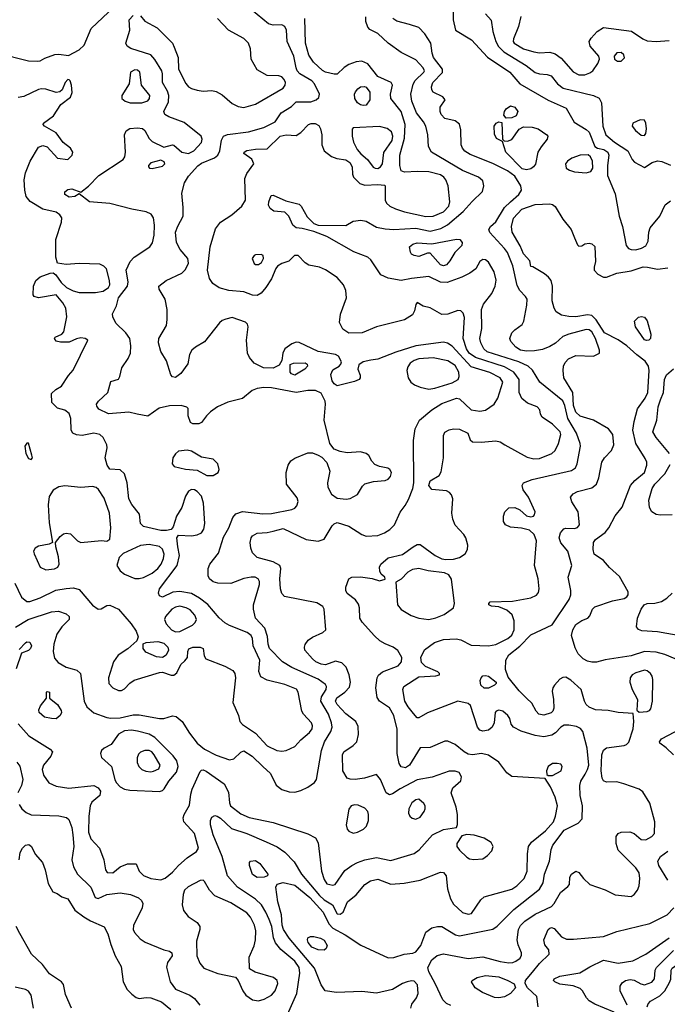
# Model space of a CAD drawing. Extents: x 1173079 to 1307053, y 522583 to 678478.
# Tile 80 of 256: x 1209226 to 1213672, y 545171 to 551936. Entities that reach past the tile are written whole.
import ezdxf

# ---------------------------------------------------------------- set-up
doc = ezdxf.new("R2010")
doc.units = 0

msp = doc.modelspace()

# ---------------------------------------------------------------- linework, layer by layer
at = {"layer": '0CON20XD'}
for points in [[(1212198.5, 552125), (1212202.5, 551935), (1212218.1, 551865), (1212327.3, 551797.3), (1212438.5, 551678.5), (1212590.5, 551575), (1212658.9, 551495), (1212855, 551384.1)], [(1209074.6, 551705.4), (1209285, 551652.2), (1209345, 551650), (1209365, 551652.5), (1209398.3, 551671.7), (1209465.8, 551695.8), (1209495, 551700), (1209561.2, 551688.8), (1209635, 551728.1), (1209668.5, 551761.5), (1209717.3, 551875), (1209875, 552023.2)], [(1209440.5, 546875), (1209390, 546815), (1209380.4, 546785), (1209388.5, 546745), (1209425, 546692.2), (1209475, 546669.6), (1209564, 546656), (1209735, 546674.7), (1209765, 546657.7), (1209780.3, 546635), (1209776.4, 546605), (1209720.9, 546559.1), (1209708.7, 546535), (1209700.4, 546465), (1209698.7, 546355), (1209715, 546309.2), (1209773.8, 546245), (1209803.5, 546165), (1209815.8, 546095), (1209827, 546077), (1209865.4, 546074.6), (1209914.4, 546115.6), (1209965, 546136.7), (1210025, 546137.5), (1210046.2, 546085), (1210075, 546057.1), (1210125, 546035.6), (1210195, 546026), (1210225, 546038.8), (1210275, 546080), (1210315, 546124.3), (1210375, 546177.1), (1210439.5, 546220.5), (1210453.8, 546245), (1210426.4, 546345), (1210353.3, 546425), (1210348.3, 546451.7), (1210354.2, 546475), (1210391.3, 546538.7), (1210399.5, 546615), (1210409.8, 546650.2), (1210465, 546770), (1210475, 546780), (1210485, 546782), (1210505, 546772), (1210630, 546685), (1210659.5, 546629.5), (1210665.4, 546555), (1210673.6, 546535), (1210745, 546479.2), (1210801.2, 546455), (1210965, 546420.9), (1211205, 546343.6), (1211255.5, 546315.5), (1211275, 546280), (1211296.9, 546085), (1211315, 546028.8), (1211335, 546000), (1211375, 545990.8), (1211392.5, 545995), (1211459.1, 546090.9), (1211505.4, 546124.6), (1211545, 546144.5), (1211595, 546162.9), (1211675, 546179.1), (1211775, 546160), (1211935, 546207.5), (1211968.3, 546231.7), (1212060, 546335), (1212135, 546371.9), (1212223.9, 546386.1), (1212232.5, 546407.5), (1212232.5, 546475), (1212223.5, 546525), (1212188.6, 546625), (1212200.5, 546659.5), (1212255, 546707.5), (1212258, 546735), (1212243.9, 546763.9), (1212215, 546773.8), (1212175, 546773.8), (1212057.1, 546732.9), (1211955, 546712.4), (1211838.3, 546651.7), (1211785, 546616.7), (1211765, 546611.5), (1211742.2, 546625), (1211702.2, 546715), (1211675, 546750), (1211592.5, 546725), (1211530, 546715), (1211495, 546717.1), (1211473.8, 546725), (1211444.2, 546775), (1211441.4, 546885), (1211452, 546905), (1211515, 546950), (1211540, 546975), (1211551.1, 547025), (1211549.4, 547079.4), (1211534.6, 547114.6), (1211465, 547167.5), (1211405, 547230.5), (1211393.5, 547255), (1211402.8, 547277.2), (1211458.5, 547315), (1211490.8, 547349.2), (1211497.5, 547385), (1211488.5, 547435), (1211467.6, 547487.6), (1211436.9, 547516.9), (1211395, 547528.5), (1211325, 547504.7), (1211295, 547507.5), (1211259.5, 547525), (1211235.5, 547545), (1211183.8, 547605), (1211180.8, 547625), (1211185.9, 547644.1), (1211207.3, 547672.8), (1211236.8, 547693.2), (1211308, 547725), (1211326.9, 547745), (1211315.6, 547885), (1211307.1, 547905), (1211265, 547930.6), (1211042.8, 547972.8), (1211025, 547994), (1211016.2, 548025), (1211011.9, 548095), (1211019.5, 548165), (1211011.9, 548185), (1210965, 548212.2), (1210855, 548242.1), (1210823.1, 548273.1), (1210812.5, 548305), (1210808.7, 548345), (1210814.7, 548375), (1210825, 548390.9), (1210855, 548408.2), (1210925, 548413.1), (1210967, 548423), (1211035, 548440), (1211192, 548365), (1211275, 548353.6), (1211315, 548367.1), (1211371.7, 548458.3), (1211385, 548472.9), (1211405, 548480.6), (1211485, 548456.2), (1211575, 548398.9), (1211605, 548388.2), (1211685, 548391.2), (1211730.3, 548409.7), (1211766.6, 548433.4), (1211799.4, 548465), (1211838, 548552), (1211872.5, 548597.5), (1211895, 548640), (1211924.8, 548715.2), (1211931.4, 548755), (1211928.8, 549045), (1211941.4, 549125), (1211971.2, 549185), (1212054.6, 549255.4), (1212125, 549299.2), (1212225, 549335.4), (1212245, 549330.5), (1212325, 549256.2), (1212385, 549245.9), (1212425, 549253.4), (1212482.7, 549295), (1212509.6, 549335), (1212541.8, 549445), (1212525.4, 549475), (1212452.5, 549512.5), (1212325, 549550.8), (1212195, 549692.9), (1212162.4, 549712.4), (1212135, 549720), (1211945, 549695.8), (1211808, 549652), (1211685, 549604), (1211636.2, 549596.2), (1211584.2, 549585.8), (1211553.3, 549565), (1211546.2, 549535), (1211563.6, 549493.6), (1211563.3, 549475), (1211556.2, 549465), (1211525, 549449.5), (1211405, 549420.8), (1211385, 549434.6), (1211371.2, 549455), (1211362.9, 549497.1), (1211375, 549530), (1211420, 549555), (1211431.7, 549568.3), (1211436.2, 549585), (1211414.2, 549624.2), (1211395, 549636), (1211275, 549656.2), (1211145, 549717.5), (1211125, 549721.4), (1211095, 549710), (1211045, 549674), (1211031.4, 549645), (1211025.8, 549594.2), (1211007.3, 549562.7), (1210965, 549541.4), (1210900, 549545), (1210836, 549576), (1210804.5, 549615), (1210789.1, 549645), (1210783.6, 549735), (1210793.3, 549825), (1210790, 549845), (1210775, 549857.5), (1210685, 549888.8), (1210640.5, 549879.5), (1210615, 549868.8), (1210597.9, 549852.1), (1210495, 549722), (1210433.3, 549686.7), (1210407.8, 549665), (1210391.9, 549635), (1210378.9, 549571.1), (1210333.1, 549505), (1210295, 549478.6), (1210275, 549482.9), (1210263.3, 549495), (1210232.6, 549592.6), (1210195, 549656.2), (1210177.8, 549715), (1210180, 549745), (1210233.5, 549835), (1210239.1, 549875), (1210237.3, 549945), (1210225.5, 550015.5), (1210183.8, 550085), (1210180, 550105), (1210231.2, 550145), (1210338, 550195), (1210365, 550220), (1210384.1, 550264.1), (1210380.6, 550295), (1210326.4, 550356.4), (1210303.2, 550405), (1210296, 550475), (1210312.3, 550517.7), (1210347.1, 550585), (1210348.8, 550645), (1210338.2, 550745), (1210357.3, 550815), (1210385, 550860.5), (1210448.6, 550931.4), (1210475, 550950.3), (1210562.4, 550987.6), (1210586.5, 551005), (1210600.7, 551035), (1210610.8, 551109.2), (1210625.3, 551134.7), (1210653, 551147), (1210795.6, 551164.4), (1210901.4, 551195), (1210978.8, 551235), (1211020.8, 551295), (1211091.2, 551338.8), (1211125, 551370.8), (1211225, 551372.3), (1211262, 551385), (1211278.9, 551401.1), (1211284.4, 551425), (1211250.8, 551495), (1211231.8, 551515), (1211149.5, 551565), (1211131.5, 551585), (1211124.1, 551605), (1211108.9, 551685), (1211061.5, 551785), (1211056.9, 551865), (1211045, 551888.8), (1211025, 551900), (1210965, 551899.2), (1210935, 551907.1), (1210777.5, 552035)], [(1209197.4, 547762.6), (1209284, 547816), (1209445, 547867.3), (1209492.1, 547872.1), (1209545, 547853.1), (1209564.4, 547835), (1209565.5, 547815), (1209515.2, 547764.8), (1209481.5, 547715), (1209459.7, 547645), (1209455.4, 547595), (1209465, 547548.8), (1209489.8, 547519.8), (1209545, 547487.8), (1209585, 547476.7), (1209617.4, 547467.4), (1209643.3, 547443.3), (1209667.3, 547255), (1209686.9, 547215), (1209734.7, 547174.7), (1209825, 547141.6), (1209851.7, 547138.3), (1209915, 547140), (1210005, 547160), (1210045, 547159.2), (1210185, 547133.8), (1210215, 547135.3), (1210275, 547152.1), (1210299.2, 547149.2), (1210341.8, 547115), (1210390.4, 547035), (1210445, 546964.5), (1210495, 546923.1), (1210575, 546882.4), (1210665, 546850), (1210695, 546857.7), (1210745, 546904.4), (1210765, 546913.1), (1210822.9, 546875), (1210894.7, 546804.7), (1210947, 546757), (1210987.5, 546677.5), (1211025, 546646.7), (1211075, 546631.5), (1211115, 546629.1), (1211155, 546639.1), (1211205, 546662.7), (1211250, 546695), (1211262.5, 546715), (1211298, 546915), (1211318.4, 546975), (1211362.4, 547045), (1211371.8, 547075), (1211367.5, 547105), (1211345.1, 547165.1), (1211292.9, 547255), (1211296.9, 547283.1), (1211329.1, 547335), (1211331.1, 547355), (1211325, 547369.4), (1211275.6, 547405), (1211094.3, 547484.3), (1211030, 547525), (1210940.4, 547615), (1210930.6, 547645), (1210927.2, 547697.2), (1210907.6, 547755), (1210844.4, 547825), (1210830, 547885), (1210831.9, 547915), (1210872.2, 548055), (1210872.2, 548075), (1210863.7, 548093.7), (1210843.3, 548105), (1210815, 548106.2), (1210763.8, 548096.2), (1210675, 548062.2), (1210585, 548064.4), (1210555, 548073.3), (1210528.6, 548095), (1210519.2, 548115), (1210520, 548165), (1210531.5, 548195), (1210589.8, 548270.2), (1210625, 548380), (1210662.5, 548445), (1210688, 548515), (1210708.7, 548541.3), (1210755, 548556.7), (1210895, 548541.1), (1210955, 548542.7), (1211095, 548570.8), (1211115, 548580), (1211129.2, 548595), (1211136.7, 548625), (1211130.8, 548650.8), (1211056.9, 548745), (1211055.9, 548825.9), (1211069.2, 548875), (1211086.2, 548905), (1211115, 548924.3), (1211205, 548959.2), (1211235, 548959.2), (1211275, 548944), (1211299.4, 548929.4), (1211334.2, 548894.2), (1211355.7, 548835), (1211339.6, 548755), (1211342.3, 548725), (1211366.9, 548676.9), (1211405, 548649.2), (1211467.4, 548642.6), (1211495, 548645.6), (1211545.6, 548674.4), (1211578.3, 548731.7), (1211595, 548747.5), (1211655, 548764.2), (1211735, 548770.8), (1211755, 548780), (1211772.1, 548797.9), (1211778.6, 548825), (1211766.3, 548846.3), (1211754.4, 548854.4), (1211695, 548865.6), (1211665, 548879.4), (1211642.5, 548902.5), (1211622, 548942), (1211605, 548955.6), (1211565, 548967.5), (1211475, 548961.1), (1211425, 548969.2), (1211385, 548986.2), (1211356, 549025), (1211316.1, 549183.9), (1211325.6, 549295), (1211321.9, 549315), (1211295, 549369.2), (1211257.2, 549387.2), (1211205, 549387.8), (1211125, 549374.1), (1210953.7, 549406.3), (1210901.3, 549408.7), (1210855, 549402.7), (1210822.4, 549387.6), (1210756.4, 549333.6), (1210655, 549307.1), (1210584.2, 549275.8), (1210535, 549242.5), (1210507.5, 549215), (1210475, 549168), (1210455, 549160), (1210415, 549160), (1210398.8, 549168.8), (1210382, 549215), (1210383.3, 549265), (1210373.9, 549273.9), (1210335, 549284.2), (1210255, 549282.5), (1210183, 549267), (1210105, 549212.5), (1210032.5, 549225), (1209975, 549240), (1209835, 549227.8), (1209769.8, 549259.8), (1209755, 549280), (1209752.9, 549295), (1209765.8, 549315), (1209831.2, 549375), (1209850.7, 549449.3), (1209903, 549467), (1209912.5, 549485), (1209925.8, 549545), (1209970.9, 549609.1), (1209986.5, 549645), (1209989.5, 549695), (1209981.4, 549745), (1209954.3, 549785), (1209885, 549850), (1209864.3, 549894.3), (1209862.5, 549915), (1209889.3, 549970.8), (1209903.8, 550025), (1209966.9, 550105), (1209970.3, 550135), (1209957.2, 550215), (1209985.2, 550274.8), (1210010.8, 550305), (1210118.2, 550375), (1210137.7, 550402.3), (1210150, 550455), (1210152.1, 550525), (1210144, 550574), (1210129.3, 550599.3), (1210095, 550616.4), (1209995, 550633.1), (1209845, 550673.1), (1209705, 550684), (1209635, 550740), (1209605, 550721.2), (1209565, 550717.1), (1209536.2, 550735), (1209535, 550752.5), (1209555, 550769.2), (1209584.1, 550774.1), (1209645, 550750), (1209698.3, 550791.7), (1209768, 550865), (1209935, 550974.3), (1209946.4, 550993.6), (1209952.5, 551025), (1209945.5, 551145), (1209956.9, 551173.1), (1209981.1, 551188.9), (1210033.3, 551193.3), (1210067.9, 551187.9), (1210085.5, 551175.5), (1210115, 551120), (1210135, 551098), (1210215, 551060), (1210273.9, 551076.1), (1210283.9, 551073.9), (1210338.8, 551025), (1210385, 551016.4), (1210421.9, 551035), (1210475, 551092), (1210478.8, 551115), (1210471.5, 551135), (1210355, 551230), (1210248.9, 551268.9), (1210221.2, 551285), (1210215.7, 551305), (1210247.7, 551372.2), (1210250.6, 551415), (1210241.5, 551445), (1210206.7, 551505), (1210207.1, 551565), (1210201.1, 551585), (1210152.6, 551662.6), (1210125, 551693.8), (1209988.2, 551738.2), (1209964.5, 551754.5), (1209954.2, 551775), (1209982.5, 551865), (1209978.1, 551935), (1210005, 551965.7)], [(1210055, 551961.2), (1210084, 551925), (1210170.5, 551880.5), (1210275, 551775.7), (1210287.1, 551747.1), (1210314.2, 551675), (1210316.7, 551595), (1210367.2, 551497.2), (1210385, 551475.7), (1210405, 551462.2), (1210445, 551451.2), (1210485, 551445.4), (1210545, 551448.4), (1210575, 551441.8), (1210615, 551418.7), (1210685, 551359.5), (1210725, 551339.5), (1210765, 551332.7), (1210845, 551356.2), (1211035, 551465.6), (1211048.5, 551485), (1211050.4, 551505), (1211041.8, 551525), (1211025, 551542.9), (1211005, 551550), (1210925, 551551.8), (1210855, 551592), (1210815.7, 551665), (1210811.4, 551735), (1210796.9, 551775), (1210765, 551805.5), (1210660, 551865), (1210584.4, 551945)], [(1211911.9, 545145), (1211918.3, 545171.7), (1211950.6, 545215), (1211960.5, 545245), (1211957.5, 545305), (1211935, 545330), (1211915, 545332.5), (1211885, 545325.6), (1211855, 545314.4), (1211785, 545272.7), (1211675, 545247.8), (1211575, 545259.3), (1211401.9, 545251.9), (1211323.8, 545265), (1211295.3, 545305.3), (1211249.3, 545419.3), (1211075.3, 545625), (1211037, 545685), (1211028.8, 545715), (1211023.2, 545785), (1210998, 545875), (1210984.2, 545975), (1210992.7, 545997.3), (1211035, 546008.9), (1211115, 545989.3), (1211218.2, 545905), (1211309.1, 545805), (1211347.1, 545725), (1211375.4, 545695), (1211459.5, 545649.5), (1211568.2, 545578.2), (1211755, 545491.3), (1211795, 545492.3), (1211865, 545515.5), (1211925, 545523.5), (1211945, 545532.2), (1211978.8, 545575), (1212015, 545667.5), (1212055.8, 545695.8), (1212095, 545705.6), (1212125, 545705.5), (1212218.1, 545648.1), (1212245, 545640.8), (1212475, 545687.8), (1212505, 545707.8), (1212618.1, 545821.9), (1212795, 545963.5), (1212818.8, 546005), (1212828.9, 546065), (1212863.5, 546155), (1212873.6, 546235), (1212886.9, 546265), (1212965, 546368.8), (1213060.8, 546415), (1213087.1, 546445), (1213089.5, 546535), (1213074.5, 546605), (1213072.1, 546675), (1213078.5, 546705), (1213107.9, 546752.1), (1213125.3, 546785), (1213132.5, 546815), (1213121.5, 546931.5), (1213092.2, 547045), (1213075.9, 547065.9), (1213049.3, 547079.3), (1212995, 547090), (1212965, 547088), (1212940, 547075), (1212903.9, 547036.1), (1212879.1, 547020.9), (1212825, 547009.5), (1212765, 547017.3), (1212668.1, 547048.1), (1212616.7, 547075), (1212601.2, 547095), (1212591.2, 547135), (1212576.2, 547155), (1212543.8, 547185), (1212515, 547192.9), (1212496.2, 547185), (1212489.2, 547175), (1212483.3, 547105), (1212470, 547075), (1212445, 547053.9), (1212405, 547047.8), (1212385, 547055.5), (1212369.2, 547075), (1212322, 547225), (1212305, 547237.5), (1212235, 547254), (1212025, 547172.9), (1211965, 547139.4), (1211955, 547140), (1211928.6, 547168.6), (1211892.5, 547215), (1211870.7, 547255), (1211855.5, 547334.5), (1211863.3, 547355), (1211965, 547420.5), (1212081.7, 547428.3), (1212107.5, 547435), (1212107.5, 547445), (1212097.5, 547455), (1212012.2, 547492.2), (1211985, 547518.8), (1211979.4, 547555), (1212004.5, 547605.5), (1212073.9, 547656.1), (1212135, 547677.3), (1212222.8, 547682.8), (1212255, 547674.4), (1212325, 547638.6), (1212445, 547634.4), (1212495, 547643.8), (1212576.4, 547685), (1212605, 547707.7), (1212620.5, 547745), (1212620.7, 547805), (1212607.5, 547847.5), (1212570.2, 547880.2), (1212515, 547901.4), (1212465, 547906.7), (1212447.5, 547915), (1212447.5, 547925), (1212455, 547936.7), (1212608.2, 547941.8), (1212735.4, 547964.6), (1212775, 547982.5), (1212788.7, 548001.3), (1212792.5, 548025), (1212784.4, 548095), (1212759.4, 548185), (1212773.5, 548355), (1212758.6, 548398.6), (1212725, 548428.6), (1212671.7, 548441.7), (1212595, 548450), (1212562, 548465), (1212547.7, 548487.7), (1212547.1, 548525), (1212555.7, 548555), (1212585, 548581.9), (1212624.4, 548584.4), (1212659.1, 548569.1), (1212705, 548526.7), (1212735, 548521.2), (1212752.5, 548525), (1212761.2, 548535), (1212763.8, 548555), (1212719.2, 548655), (1212681.4, 548705), (1212675.7, 548735), (1212685, 548754), (1212745, 548777.3), (1213015, 548839.4), (1213042.8, 548857.2), (1213053.5, 548885), (1213075.7, 549005), (1213074.4, 549025), (1213049.6, 549095), (1212988.3, 549195), (1212969.5, 549285), (1212955, 549317.3), (1212796.5, 549445), (1212747.2, 549527.2), (1212717.5, 549555), (1212653.5, 549585), (1212434.9, 549654.9), (1212411.5, 549675), (1212392.9, 549715), (1212384.5, 549745), (1212399.1, 549815), (1212395.3, 549945), (1212409, 549981), (1212466.7, 550055), (1212490.5, 550105), (1212497.4, 550147.4), (1212484.5, 550204.5), (1212445, 550270), (1212425, 550285.6), (1212405, 550288.6), (1212384.3, 550275), (1212357.5, 550225), (1212315.7, 550195), (1212262.3, 550167.7), (1212159.9, 550130.1), (1212115, 550133.1), (1212035, 550172.1), (1211915, 550158.9), (1211845, 550144.5), (1211755, 550160), (1211704.1, 550184.1), (1211636.7, 550285), (1211615.6, 550305), (1211520.4, 550340.4), (1211335, 550445.7), (1211245, 550480), (1211165, 550502), (1211125, 550506), (1211100.8, 550525), (1211073, 550587), (1211045, 550614.3), (1210971.3, 550621.3), (1210945, 550638), (1210935, 550662.5), (1210936.7, 550685), (1210953, 550727), (1210965, 550731.2), (1211052.4, 550692.4), (1211145, 550667.8), (1211158.6, 550655), (1211200.3, 550580.3), (1211245.9, 550535.9), (1211275, 550523.8), (1211465, 550521.4), (1211515, 550551.4), (1211568.9, 550558.9), (1211605, 550551.1), (1211675, 550511.1), (1211735, 550498.2), (1211795, 550494), (1211945, 550504.3), (1212045, 550483), (1212118.3, 550501.7), (1212163.5, 550526.5), (1212270.9, 550619.1), (1212333.3, 550686.7), (1212402.5, 550755), (1212412.5, 550795), (1212405, 550828.8), (1212376, 550855), (1212265, 550900.7), (1212053.3, 551025), (1212033.6, 551065), (1212027.5, 551145), (1212013.5, 551205), (1211998.5, 551235), (1211949.1, 551295), (1211918.2, 551375), (1211911.2, 551425), (1211926.7, 551493.3), (1211941.9, 551518.1), (1212001.5, 551575), (1212003.9, 551585), (1211996.1, 551605), (1211945, 551659.5), (1211845, 551710.6), (1211755, 551774.5), (1211685, 551840.9), (1211629.4, 551869.4), (1211615.6, 551885.6), (1211602.6, 551922.6)], [(1212135, 550616.9), (1212172.5, 550655), (1212179.8, 550685), (1212166.6, 550795), (1212152.3, 550835), (1212138.5, 550855), (1212115, 550870), (1212035, 550890.4), (1211956.5, 550893.5), (1211867.3, 550887.3), (1211845, 550897.5), (1211836.2, 550935), (1211836.1, 551005), (1211868.7, 551121.3), (1211872.2, 551215), (1211845, 551304.4), (1211774.5, 551395), (1211770.9, 551425), (1211785.4, 551485), (1211775.6, 551505), (1211685.3, 551545.3), (1211615, 551631.5), (1211575, 551650.7), (1211535, 551646.5), (1211485, 551627.1), (1211453.2, 551606.8), (1211405, 551562.7), (1211385, 551561.2), (1211325, 551576.2), (1211305, 551587.1), (1211243.2, 551643.2), (1211211.8, 551691.8), (1211189, 551775), (1211183.6, 551945)], [(1211602.6, 551922.6), (1211602.5, 551955)], [(1212186.4, 545163.6), (1212156, 545176), (1212131.1, 545201.1), (1212079.3, 545315), (1212035.3, 545395), (1212028.4, 545425), (1212055, 545477.8), (1212092.9, 545507.1), (1212135, 545518.2), (1212305, 545485.9), (1212405, 545498.2), (1212524.6, 545465.4), (1212585, 545456), (1212612.3, 545457.7), (1212633, 545467), (1212661.5, 545488.5), (1212671.7, 545508.3), (1212671.5, 545525), (1212649.3, 545579.3), (1212642.2, 545615), (1212651.3, 545685), (1212665, 545712.5), (1212695, 545742.5), (1212765, 545790.8), (1212876.2, 545843.8), (1212895.5, 545864.5), (1212939.9, 545940.1), (1212988.3, 545981.7), (1213001.2, 545995), (1213003.8, 546045), (1213013.8, 546065), (1213045, 546086.7), (1213065, 546076.7), (1213095.8, 546035.8), (1213140, 545995), (1213245, 545957.5), (1213315, 545923.9), (1213425, 545913.1), (1213445.4, 545924.6), (1213467.5, 545955), (1213477.9, 545985), (1213483.2, 546035), (1213478.2, 546075), (1213455, 546109.1), (1213335, 546230), (1213320, 546275), (1213322, 546325), (1213334, 546345), (1213355, 546353.3), (1213415, 546356.8), (1213445, 546345.5), (1213493.5, 546303.5), (1213525, 546300.7), (1213566.7, 546325), (1213584.5, 546345), (1213586.2, 546425), (1213552.9, 546552.9), (1213505, 546630), (1213479.8, 546649.8), (1213372.9, 546685), (1213325, 546699.7), (1213255, 546698.5), (1213235, 546707.1), (1213226, 546726), (1213218.6, 546775), (1213222, 546885), (1213233.3, 546916.7), (1213255, 546933.8), (1213375, 546950), (1213392.6, 546957.4), (1213407.2, 546972.8), (1213438, 547065), (1213442.5, 547115), (1213438.3, 547168.3), (1213335, 547175.8), (1213265, 547190.6), (1213180, 547195), (1213135, 547212), (1213115, 547230), (1213103, 547253), (1213080.8, 547335), (1213008.9, 547398.9), (1212975, 547417.8), (1212955, 547417.1), (1212935, 547404.1), (1212896.8, 547365), (1212885.4, 547345), (1212882, 547322), (1212891.4, 547265), (1212892.5, 547205), (1212887.1, 547185), (1212875, 547173.1), (1212825, 547158.2), (1212790.8, 547165), (1212771.5, 547185), (1212741.2, 547241.2), (1212705, 547275.6), (1212654.4, 547325), (1212578.8, 547418.8), (1212561.1, 547471.1), (1212562.5, 547535), (1212585, 547572.1), (1212658.6, 547631.4), (1212735, 547710.5), (1212881.3, 547778.7), (1212998.5, 547951.5), (1213008.9, 547985), (1213010, 548015), (1212991.8, 548105), (1213015.5, 548185), (1212989.6, 548285), (1212941.1, 548341.1), (1212929.2, 548375), (1212939.4, 548410.6), (1212961.4, 548438.6), (1212975, 548443.3), (1213035, 548439.6), (1213055, 548447.8), (1213070, 548465), (1213060.8, 548555), (1213017, 548623), (1213007.5, 548655), (1213025, 548679.2), (1213055, 548693.3), (1213155, 548720.5), (1213186.1, 548743.9), (1213202.2, 548787.8), (1213221.5, 548895), (1213241.1, 548925), (1213288.1, 548975), (1213305.5, 549015), (1213297.9, 549085), (1213269.1, 549125), (1213165, 549184.1), (1213075, 549212.9), (1213045, 549239.3), (1213028, 549285), (1213023.5, 549375), (1212962.5, 549475), (1212956.4, 549525), (1212959.5, 549555), (1212969.8, 549580.2), (1212993.4, 549606.6), (1213045, 549627.7), (1213166.3, 549623.7), (1213206.2, 549645), (1213207.1, 549665), (1213180, 549745), (1213155, 549791.2), (1213135, 549805.4), (1213115, 549806.8), (1212995, 549775.4), (1212955, 549758.2), (1212905.4, 549714.6), (1212865, 549690), (1212815, 549670.9), (1212759.2, 549660.8), (1212705, 549658), (1212664, 549665), (1212632.5, 549685), (1212597.1, 549725), (1212591.4, 549745), (1212605, 549783.8), (1212625, 549806), (1212675, 549842), (1212686.4, 549863.6), (1212708.5, 549975), (1212709.1, 550015), (1212698.5, 550035), (1212659.6, 550075), (1212640.7, 550110.7), (1212611.3, 550245), (1212575, 550335.6), (1212554.8, 550364.8), (1212453.2, 550473.2), (1212446.2, 550495), (1212458.8, 550515), (1212495, 550547.1), (1212554, 550646), (1212594.5, 550685.5), (1212653.2, 550735), (1212670, 550765), (1212665.4, 550795), (1212625, 550861.3), (1212575, 550897.9), (1212475, 550947.2), (1212318.8, 551008.8), (1212282.4, 551032.4), (1212265, 551054), (1212257.5, 551075), (1212255, 551180), (1212245, 551218), (1212215, 551241.4), (1212145, 551257.1), (1212119.1, 551285), (1212112.3, 551305), (1212113.6, 551335), (1212146, 551385), (1212132, 551405), (1212065, 551438.6), (1212054.6, 551454.6), (1212052.1, 551475), (1212062.7, 551505), (1212127.7, 551572.3), (1212129.3, 551595), (1212067.5, 551675), (1212057.7, 551705), (1212049.6, 551775), (1212008.2, 551838.2), (1211965, 551881.5), (1211902.2, 551902.2), (1211814, 551925), (1211788.6, 551945)], [(1212424, 551975), (1212461.7, 551931.7), (1212473.5, 551855), (1212494, 551785), (1212512.3, 551752.3), (1212550.4, 551715), (1212702, 551622), (1212765, 551574), (1212795, 551563.2), (1212848.3, 551558.3), (1212875, 551550), (1212918.2, 551495), (1212957.5, 551465), (1213164.6, 551414.6), (1213205, 551396.2), (1213220, 551365), (1213229.7, 551205), (1213250.7, 551145), (1213309.6, 551095), (1213400.9, 551035), (1213431.4, 550975), (1213447.6, 550957.6), (1213515, 550920), (1213568, 550955), (1213605, 550965.4), (1213635, 550961.5), (1213695, 550935.7)], [(1212667, 551957), (1212650.7, 551889.3), (1212615.5, 551805), (1212614.5, 551785), (1212621.1, 551775), (1212685, 551736.5), (1212755, 551714.1), (1212795, 551708), (1212865, 551713.3), (1212902.4, 551702.4), (1212942.3, 551672.3), (1213025, 551577.7), (1213065, 551557.8), (1213105, 551557.1), (1213140.2, 551569.8), (1213160, 551585), (1213196.1, 551633.9), (1213206.5, 551665), (1213202.2, 551685), (1213143.5, 551753.5), (1213136.5, 551785), (1213150.2, 551809.8), (1213190.5, 551855), (1213235, 551882.4), (1213426.2, 551856.2), (1213503.4, 551803.4), (1213535, 551791.4), (1213595, 551786.7), (1213685, 551792.9)], [(1213330.3, 551650.3), (1213355, 551650.8), (1213377.3, 551672.7), (1213373.8, 551695), (1213355, 551710), (1213325, 551707.5), (1213308, 551685), (1213308.8, 551665), (1213330.3, 551650.3)], [(1210065, 551363.8), (1210105, 551377.5), (1210117.8, 551395), (1210118.5, 551415), (1210062.2, 551485), (1210050, 551575), (1210035, 551588.2), (1210015, 551590.9), (1209985.5, 551574.5), (1209977.8, 551495), (1209928, 551415), (1209926.2, 551395), (1209950, 551375), (1209984, 551364), (1210065, 551363.8)], [(1211126, 547336), (1211045, 547369.2), (1210925, 547397.5), (1210881.8, 547421.8), (1210867.9, 547457.9), (1210875.3, 547535), (1210828.9, 547635), (1210824.4, 547685), (1210815.6, 547705), (1210787.5, 547725), (1210665, 547774.7), (1210635, 547792.3), (1210595, 547827.5), (1210517.2, 547917.2), (1210460.8, 547960.8), (1210405, 547993.1), (1210325, 548007.2), (1210277.8, 548002.2), (1210205, 547968.2), (1210185, 547978.6), (1210178.8, 547995), (1210186.2, 548025), (1210307.5, 548185), (1210321.9, 548255), (1210312.2, 548315), (1210304, 548375), (1210315, 548393.3), (1210405, 548390.6), (1210445, 548395.7), (1210475, 548411.4), (1210489.6, 548435), (1210497.5, 548475), (1210488.5, 548615), (1210473.2, 548663.2), (1210445, 548694), (1210425, 548705.8), (1210405, 548707.5), (1210385, 548695.8), (1210365, 548662), (1210339.2, 548585), (1210302.9, 548525), (1210278.9, 548451.1), (1210265.6, 548434.4), (1210233.3, 548426.7), (1210195, 548427.1), (1210075.8, 548455), (1210055.7, 548475), (1210048.3, 548538.3), (1209995.4, 548605), (1209974.6, 548645), (1209963.8, 548755), (1209945, 548816), (1209915, 548842.9), (1209845, 548848), (1209825.7, 548875), (1209813.1, 548925), (1209826.9, 548995), (1209824.1, 549015.9), (1209798, 549065), (1209775, 549087.1), (1209735, 549095.5), (1209655, 549079.5), (1209614.5, 549084.5), (1209591.2, 549095), (1209580, 549115), (1209576.8, 549195), (1209565, 549229.2), (1209535, 549254), (1209485, 549266.2), (1209446.7, 549305), (1209445, 549367.5), (1209473.3, 549395), (1209512.7, 549417.3), (1209559.7, 549490.3), (1209591.7, 549528.3), (1209692.5, 549735), (1209675, 549745.8), (1209645, 549749.2), (1209616.1, 549743.9), (1209565, 549721.2), (1209505, 549720), (1209475, 549728), (1209464.3, 549745), (1209470, 549755), (1209514.1, 549775.9), (1209527.5, 549792.5), (1209550, 549895), (1209542, 549955), (1209521.2, 549991.2), (1209475, 550046.7), (1209354, 550026), (1209323.9, 550033.9), (1209318.8, 550045), (1209321.4, 550105), (1209335.5, 550144.5), (1209365, 550168.6), (1209435, 550194), (1209455, 550196.2), (1209473.9, 550183.9), (1209509.7, 550129.7), (1209546.4, 550096.4), (1209591.9, 550071.9), (1209635, 550061.6), (1209745, 550060.9), (1209799.1, 550070.9), (1209835.5, 550095), (1209843.5, 550115), (1209842.7, 550145), (1209821.4, 550225), (1209803.6, 550243.6), (1209776.4, 550256.4), (1209635, 550260.8), (1209545, 550253.3), (1209485, 550263.3), (1209473.7, 550303.7), (1209473.8, 550425), (1209513.2, 550545), (1209514.6, 550575), (1209500.4, 550595), (1209475, 550612.7), (1209384.6, 550634.6), (1209296.4, 550686.4), (1209270.6, 550720.6), (1209261.5, 550765), (1209257.2, 550835), (1209265, 550884), (1209296.9, 550965), (1209355, 551060), (1209385, 551071.9), (1209415, 551062.5), (1209485, 550984), (1209555, 550974.2), (1209585.6, 551005), (1209590.6, 551025), (1209575, 551054.2), (1209523.1, 551093.1), (1209475, 551157.8), (1209395, 551203.8), (1209386.7, 551215), (1209390, 551225), (1209458.6, 551275), (1209507.8, 551352.2), (1209575.4, 551404.6), (1209585.6, 551435), (1209581.4, 551485), (1209571.2, 551515), (1209565, 551523.3), (1209555, 551523.8), (1209538, 551505), (1209516.9, 551453.1), (1209500.5, 551439.5), (1209475, 551435.8), (1209405, 551458.6), (1209375, 551461.4), (1209355, 551456.9), (1209255, 551407.8), (1209215, 551401.1)], [(1211585, 551345.5), (1211565, 551351.5), (1211545, 551365.6), (1211526.5, 551395), (1211524.4, 551424.4), (1211530.9, 551439.1), (1211548.2, 551461.8), (1211566.5, 551473.5), (1211593.2, 551476.8), (1211605, 551472.2), (1211628.8, 551438.8), (1211630.4, 551385), (1211605, 551349.5), (1211585, 551345.5)], [(1212855, 551384.1), (1212978.8, 551328.8), (1213031.8, 551231.8), (1213115, 551181.5), (1213135, 551163.1), (1213173.5, 551063.5), (1213192.1, 551052.1), (1213235.7, 551045), (1213263.1, 551025), (1213270, 551005), (1213260.4, 550935), (1213260.8, 550865), (1213315, 550740), (1213342, 550585), (1213365.4, 550515.4), (1213390.4, 550385), (1213404.8, 550364.8), (1213425, 550356.1), (1213455, 550355.3), (1213495, 550366.2), (1213525, 550383.3), (1213540.9, 550415), (1213545.5, 550475), (1213554.5, 550505), (1213621.5, 550585), (1213657.8, 550665), (1213695, 550691.9)], [(1212565, 551260), (1212550.5, 551280.5), (1212554.2, 551305), (1212565, 551323.8), (1212595, 551344.3), (1212624.5, 551334.5), (1212645.7, 551305), (1212635, 551276.2), (1212605, 551262.5), (1212565, 551260)], [(1213515, 551140.8), (1213525.6, 551155), (1213529.6, 551185), (1213525.4, 551225), (1213515, 551246), (1213485, 551247.1), (1213436.2, 551225), (1213432, 551205), (1213453.8, 551175), (1213492.6, 551142.6), (1213515, 551140.8)], [(1211045, 545060), (1211129.3, 545245), (1211148.1, 545385), (1211143.7, 545425), (1211115, 545466.9), (1211018.6, 545548.6), (1210983.1, 545593.1), (1210969.1, 545629.1), (1210956, 545705), (1210939.3, 545755), (1210916.4, 545805), (1210885, 545853.8), (1210844.8, 545894.8), (1210720, 545975), (1210652.9, 546055), (1210616.9, 546186.9), (1210554.1, 546335), (1210535.3, 546405), (1210535.4, 546435), (1210545, 546456.9), (1210565, 546469.1), (1210582, 546465), (1210605, 546450.9), (1210679.3, 546379.3), (1210784.8, 546344.8), (1210917.4, 546287.4), (1210993, 546253), (1211045, 546215.6), (1211111.1, 546151.1), (1211160.6, 546065), (1211285, 545918.9), (1211315, 545890.2), (1211373.9, 545853.9), (1211405, 545792.2), (1211425, 545790.6), (1211445.5, 545804.5), (1211476, 545875), (1211535.9, 545924.1), (1211595, 545994.4), (1211635, 546018.8), (1211685, 546031.5), (1211775, 545996.2), (1211865, 546003.5), (1211975, 546023.5), (1212115, 546079.2), (1212135, 546077.5), (1212154.2, 546055), (1212163.1, 545965), (1212184.2, 545895), (1212205, 545858.8), (1212265, 545802.9), (1212305, 545789.5), (1212328, 545795), (1212390.7, 545889.3), (1212415, 545910.8), (1212605, 545961.5), (1212640, 545985), (1212690.4, 546035), (1212710.3, 546085), (1212711.5, 546205), (1212719.6, 546255), (1212740.4, 546285), (1212835, 546363.2), (1212890.3, 546425), (1212905.3, 546465), (1212917.9, 546535), (1212903.1, 546595), (1212869.4, 546665), (1212833, 546723), (1212605, 546735.7), (1212571.2, 546761.2), (1212515, 546834.3), (1212445, 546881.9), (1212395.5, 546895.5), (1212335, 546886), (1212305, 546890.3), (1212277.8, 546905), (1212215, 546957.1), (1212165, 546980), (1212145, 546980), (1212045, 546935.5), (1211975, 546933.3), (1211903.1, 546815), (1211875, 546795.6), (1211845, 546803.3), (1211830, 546825), (1211817.3, 546895), (1211817.6, 547062.4), (1211795.3, 547155), (1211765, 547208.5), (1211695.8, 547255), (1211680.3, 547280.3), (1211671.5, 547345), (1211680.6, 547415), (1211688.3, 547431.7), (1211716, 547455), (1211823.5, 547496.5), (1211848, 547525), (1211850.3, 547555), (1211822.2, 547602.2), (1211789.4, 547625), (1211735, 547646.8), (1211699.2, 547669.2), (1211661.9, 547701.9), (1211576.9, 547796.9), (1211562, 547825), (1211558.9, 547895), (1211551.2, 547921.2), (1211530.5, 547950.5), (1211475, 547994.2), (1211465.6, 548015), (1211465, 548037.5), (1211485, 548093.8), (1211505, 548105.6), (1211565, 548107.8), (1211645, 548096.2), (1211695, 548081.2), (1211735, 548092.5), (1211732.5, 548105), (1211707.5, 548127.5), (1211697.3, 548147.3), (1211695.7, 548175), (1211705.8, 548195), (1211755, 548239.4), (1211855, 548260.6), (1211926.6, 548313.4), (1211955, 548331.4), (1211975, 548330), (1212077.5, 548255), (1212125, 548231.8), (1212151.7, 548228.3), (1212205, 548229.6), (1212245, 548240), (1212283.8, 548266.2), (1212301.4, 548295), (1212302.2, 548325), (1212289.5, 548375), (1212275, 548398.1), (1212215, 548462), (1212198.9, 548505), (1212192.5, 548545), (1212199.2, 548645), (1212191.2, 548671.2), (1212177.3, 548687.3), (1212155, 548698), (1212055, 548707.8), (1212034, 548735), (1212045, 548766.9), (1212105.6, 548804.4), (1212119.7, 548830.3), (1212134.4, 548925), (1212135, 549080), (1212145, 549102.5), (1212175, 549118.5), (1212205, 549125.6), (1212245, 549122.9), (1212303.3, 549095), (1212319.3, 549049.3), (1212335, 549036.7), (1212395, 549033.8), (1212495, 549043.6), (1212525, 549035.5), (1212555.9, 549015.9), (1212709.2, 548929.2), (1212755, 548918.5), (1212795, 548921.1), (1212878.6, 548955), (1212902.3, 548975), (1212925.3, 549025), (1212940, 549085), (1212937.3, 549105), (1212885, 549156.2), (1212814, 549205), (1212802, 549225), (1212796, 549255), (1212778.8, 549275), (1212712.4, 549302.4), (1212672.8, 549332.8), (1212654.7, 549375), (1212654.8, 549465), (1212618.7, 549515), (1212555, 549550.9), (1212355.4, 549615.4), (1212311, 549645), (1212294.2, 549675), (1212270.6, 549745), (1212279.1, 549889.1), (1212270.3, 549920.3), (1212255, 549935.6), (1212235, 549938.5), (1212165, 549913.5), (1212125, 549911.5), (1212045, 549957.1), (1211995, 549968.6), (1211955, 549992.5), (1211945, 549980), (1211936, 549935), (1211921.7, 549908.3), (1211866.8, 549873.2), (1211675, 549826.5), (1211576, 549784), (1211485, 549782.2), (1211445, 549809.6), (1211422.5, 549855), (1211428.1, 549911.9), (1211469.2, 550025), (1211465.4, 550075), (1211448.9, 550115), (1211405, 550164.4), (1211325, 550217.5), (1211285, 550236), (1211210.5, 550250.5), (1211185, 550266.2), (1211136.7, 550315), (1211113.2, 550316.8), (1211090.8, 550295), (1211073.1, 550276.9), (1211025, 550261.9), (1210996.4, 550243.6), (1210983.7, 550226.3), (1210955.4, 550154.6), (1210916.7, 550095), (1210884, 550056), (1210855, 550041.2), (1210825, 550043.2), (1210764.6, 550065.4), (1210662.5, 550075), (1210595, 550093.5), (1210552.7, 550122.7), (1210528.9, 550158.9), (1210514.7, 550215), (1210532.8, 550375), (1210570.5, 550499.5), (1210604.7, 550545.3), (1210682.9, 550595), (1210750.8, 550655), (1210776, 550695), (1210772.5, 550845), (1210785, 550878), (1210834.2, 550945), (1210818.7, 550978.7), (1210764.3, 551015.7), (1210766.2, 551025), (1210785, 551036.9), (1210845, 551045.6), (1210925, 551047.5), (1211013.1, 551135), (1211055, 551145.3), (1211125, 551140), (1211155, 551160.6), (1211208, 551215), (1211227.6, 551222.4), (1211255, 551221.9), (1211278.9, 551208.9), (1211290.8, 551185), (1211299.2, 551145), (1211300, 551075), (1211315, 551033.8), (1211367, 550997), (1211403.2, 550983.2), (1211465, 550972.5), (1211491.9, 550955), (1211509.1, 550925), (1211510.5, 550875), (1211517.3, 550855), (1211561.1, 550811.1), (1211595, 550800), (1211684.7, 550804.7), (1211729.5, 550799.5), (1211733.9, 550793.9), (1211735.7, 550695), (1211744, 550675), (1211767.5, 550655), (1211805.3, 550635.3), (1211866.8, 550616.8), (1212015, 550583.3), (1212065, 550586.2), (1212135, 550616.9)], [(1211685, 550913.7), (1211702.5, 550925), (1211716.5, 550945), (1211726.4, 551023.6), (1211783.1, 551105), (1211788.4, 551135), (1211777.3, 551165), (1211748.4, 551188.4), (1211695, 551201), (1211515, 551193.8), (1211507.3, 551182.7), (1211508.1, 551135), (1211518.3, 551095), (1211542.6, 551045), (1211567.1, 551015), (1211614.5, 550974.5), (1211653.1, 550923.1), (1211666, 550915), (1211685, 550913.7)], [(1212704.7, 550905.3), (1212675, 550912), (1212563.6, 551025), (1212540, 551100), (1212500.5, 551120.5), (1212485, 551150), (1212483.8, 551205), (1212497.5, 551225), (1212515, 551233.3), (1212535, 551230), (1212540, 551115), (1212552.5, 551102.5), (1212575, 551102), (1212605, 551112.9), (1212655, 551184.2), (1212685, 551199.4), (1212745, 551196.9), (1212785, 551185.6), (1212846, 551145), (1212850.8, 551135), (1212848, 551115), (1212805, 551062.5), (1212783.6, 551025), (1212766.9, 550943.1), (1212754.5, 550925), (1212735, 550911.8), (1212704.7, 550905.3)], [(1210135, 550913.8), (1210205, 550928.8), (1210222.5, 550945), (1210218.3, 550958.3), (1210195, 550970), (1210125, 550953.3), (1210110, 550935), (1210110, 550925), (1210116.4, 550916.4), (1210135, 550913.8)], [(1213115, 550884), (1213146.1, 550893.9), (1213160, 550915), (1213158.8, 550965), (1213145, 550992.5), (1213127.7, 551007.7), (1213075, 551004.3), (1213016.7, 550985), (1212986, 550965), (1212972.5, 550945), (1212978.8, 550915), (1213000.9, 550900.9), (1213035, 550891.1), (1213115, 550884)], [(1213725.8, 547545), (1213655.5, 547574.5), (1213595, 547590.6), (1213515, 547594.2), (1213425, 547565.3), (1213245, 547538.5), (1213185, 547522.3), (1213155, 547521.5), (1213125, 547528.5), (1213094, 547545), (1213059.1, 547579.1), (1213039.7, 547619.7), (1213015.4, 547704.6), (1213023.2, 547745), (1213045, 547780), (1213085, 547807.1), (1213126.2, 547825), (1213139.1, 547840.9), (1213157.5, 547885), (1213175, 547902.5), (1213296.4, 547943.6), (1213375, 547959.2), (1213395, 547970), (1213404.2, 547985), (1213402.5, 548005), (1213345, 548110), (1213275, 548172.5), (1213235, 548220), (1213170, 548265), (1213162.5, 548295), (1213165.7, 548344.3), (1213178.8, 548365), (1213245, 548412.9), (1213270, 548445), (1213313.4, 548526.6), (1213362.2, 548587.8), (1213418.5, 548735), (1213449.4, 548770.6), (1213515.5, 548825), (1213531.1, 548875), (1213530.6, 548895), (1213520.6, 548920.6), (1213455.4, 549025), (1213435.3, 549114.7), (1213443.9, 549176.1), (1213466.6, 549263.4), (1213520.3, 549335), (1213538.6, 549375), (1213546.8, 549525), (1213542.8, 549555), (1213519.7, 549589.7), (1213462.8, 549632.8), (1213395, 549696), (1213335, 549735.9), (1213241.4, 549785), (1213184.4, 549874.4), (1213155, 549902.5), (1213125, 549907.5), (1213045, 549894.3), (1212995.7, 549895.7), (1212945, 549906.1), (1212909.2, 549929.2), (1212894.7, 549954.7), (1212881.8, 550005), (1212884.5, 550105), (1212873.8, 550143.8), (1212856.9, 550166.9), (1212828.9, 550188.9), (1212748.3, 550238.3), (1212735, 550240), (1212728.3, 550278.3), (1212685, 550327.5), (1212662.6, 550382.6), (1212607.5, 550475), (1212602.5, 550515), (1212616.8, 550573.2), (1212673.8, 550635), (1212765.5, 550665.5), (1212865, 550671.4), (1212885, 550665.8), (1212901.7, 550651.7), (1212955.7, 550565), (1213013.1, 550495), (1213035, 550437.5), (1213055, 550390), (1213065, 550380), (1213085, 550382.5), (1213105, 550396.2), (1213135, 550400), (1213155, 550396), (1213175, 550376.7), (1213180, 550275), (1213169.2, 550235), (1213170.8, 550215), (1213195, 550187.5), (1213235, 550166.7), (1213255, 550167.8), (1213325, 550194.3), (1213425, 550210.6), (1213507, 550237), (1213536.7, 550236.7), (1213605, 550221.4), (1213675, 550231.4)], [(1212135, 550245.5), (1212115, 550251.5), (1212045, 550330.8), (1212025, 550332.5), (1211965, 550309.2), (1211933.3, 550315), (1211916.2, 550325), (1211908.1, 550338.1), (1211901.9, 550375), (1211926, 550394), (1211955, 550403.2), (1212055, 550395.8), (1212225, 550428.9), (1212246.8, 550426.8), (1212264, 550405), (1212261.4, 550385), (1212212.8, 550337.2), (1212179.9, 550280.1), (1212155, 550252.2), (1212135, 550245.5)], [(1210865, 550254.2), (1210885, 550268.8), (1210900, 550295), (1210896.2, 550315), (1210882.9, 550322.9), (1210845, 550320.5), (1210834.4, 550315), (1210822.5, 550295), (1210835, 550260.8), (1210845, 550254.2), (1210865, 550254.2)], [(1213529.1, 549730.9), (1213515, 549735.6), (1213454.3, 549825), (1213446.7, 549865), (1213475, 549891.2), (1213495, 549895.8), (1213515, 549892), (1213535, 549866.2), (1213559.4, 549775), (1213556, 549745), (1213545, 549734.3), (1213529.1, 549730.9)], [(1211115, 549494.2), (1211092.7, 549502.7), (1211082.5, 549515), (1211083.6, 549566.4), (1211105, 549576.2), (1211185, 549577.5), (1211198.3, 549568.3), (1211202.5, 549555), (1211182.5, 549535), (1211115, 549494.2)], [(1212035, 549397.8), (1212075, 549403.8), (1212195, 549441.4), (1212235.6, 549465), (1212243.6, 549485), (1212241.1, 549515), (1212215, 549560.9), (1212165, 549591.9), (1212065, 549611.9), (1211965, 549606.1), (1211935, 549594.7), (1211907.7, 549575), (1211889.9, 549550.1), (1211883.9, 549525), (1211892.3, 549475), (1211910.9, 549445), (1211936.1, 549426.1), (1211975, 549410.8), (1212035, 549397.8)], [(1213686.8, 548955), (1213595.2, 549065.2), (1213573.8, 549105), (1213599.2, 549185), (1213610, 549275), (1213626.4, 549323.7), (1213645.4, 549375), (1213652.1, 549465), (1213667.5, 549495), (1213715, 549536.9)], [(1209305, 548913.3), (1209312.5, 548925), (1209310, 548945), (1209285.9, 549025.9), (1209275, 549027.5), (1209261.2, 549005), (1209268.8, 548955), (1209285, 548920), (1209305, 548913.3)], [(1210555, 548804), (1210588.8, 548825), (1210595.8, 548845), (1210586, 548885), (1210555, 548916), (1210475, 548929.4), (1210405, 548971.9), (1210375, 548979.4), (1210315, 548970.8), (1210295, 548953.8), (1210277.5, 548925), (1210272, 548885), (1210286.1, 548866.1), (1210365, 548847.5), (1210445, 548840), (1210510, 548805), (1210555, 548804)], [(1213705, 548534), (1213625, 548531.5), (1213595, 548537.5), (1213565.7, 548555), (1213549.5, 548585), (1213545.5, 548635), (1213568.2, 548715), (1213586.9, 548745), (1213655.3, 548815), (1213691.1, 548878.9)], [(1209405, 548155.4), (1209465, 548162.7), (1209486.9, 548175), (1209495.6, 548195), (1209492.5, 548245), (1209473.3, 548315), (1209472.5, 548345), (1209504.3, 548385.7), (1209526.9, 548403.1), (1209545, 548408.1), (1209573.6, 548403.6), (1209622, 548355), (1209645, 548344.4), (1209787.7, 548357.7), (1209825, 548353.8), (1209845, 548367.5), (1209852, 548445), (1209843.3, 548545), (1209805, 548647.5), (1209767.7, 548707.7), (1209750.8, 548720.8), (1209725, 548728.8), (1209645, 548721.1), (1209536.3, 548733.7), (1209495, 548727.5), (1209455, 548703.8), (1209429, 548661), (1209422.1, 548602.1), (1209428.9, 548478.9), (1209450, 548345), (1209428, 548332), (1209355, 548318), (1209332.5, 548305), (1209321.2, 548285), (1209324, 548266), (1209365, 548174.5), (1209405, 548155.4)], [(1210045, 548096.4), (1210075, 548104.6), (1210135, 548132.7), (1210173.1, 548165), (1210196.7, 548195), (1210214.1, 548235), (1210218.2, 548265), (1210207.2, 548297.2), (1210185, 548317.1), (1210115, 548330.4), (1210055.5, 548324.5), (1209935, 548268), (1209908.7, 548241.3), (1209893.1, 548185), (1209915, 548148.5), (1209945, 548127.5), (1210015, 548097.5), (1210045, 548096.4)], [(1212035, 547814.7), (1212083.8, 547826.2), (1212140.2, 547849.7), (1212203.1, 547895), (1212211.1, 547925), (1212191.4, 548091.4), (1212171.1, 548121.1), (1212143.3, 548135), (1212029.4, 548149.4), (1211965, 548164.3), (1211922, 548158), (1211889.7, 548140.3), (1211845, 548092), (1211808.3, 548071.7), (1211820, 547915), (1211845, 547884.6), (1211913.4, 547843.4), (1211965, 547824.7), (1212035, 547814.7)], [(1209192.5, 548065), (1209238.5, 547968.5), (1209275, 547939.1), (1209295, 547939.6), (1209365, 547963.9), (1209472.7, 548017.3), (1209545, 548028.8), (1209595, 548033.1), (1209635, 548022), (1209725, 547912.9), (1209765, 547886), (1209785, 547888.8), (1209825, 547911.2), (1209845, 547914), (1209905, 547886), (1209990.8, 547785), (1210025.4, 547735), (1210038.6, 547695), (1210030.6, 547669.4), (1209967.1, 547612.9), (1209900.7, 547569.3), (1209870, 547525), (1209834.5, 547414.5), (1209838.1, 547375), (1209864, 547345), (1209905, 547326.9), (1209925, 547327.1), (1209945, 547339.5), (1209981.9, 547378.1), (1210012.4, 547397.6), (1210185, 547451.1), (1210205, 547452.2), (1210265, 547431.5), (1210285, 547431.9), (1210305, 547447.5), (1210332.2, 547505), (1210358.3, 547531.7), (1210378, 547555), (1210380, 547595), (1210387.3, 547612.7), (1210415, 547624.2), (1210465, 547624.2), (1210485.8, 547615), (1210492, 547565), (1210504.2, 547545), (1210635.2, 547495.2), (1210689.4, 547465), (1210703.3, 547445), (1210707.5, 547415), (1210689.2, 547245), (1210728.6, 547155), (1210737.5, 547115), (1210754.6, 547094.6), (1210845.2, 547035.2), (1210925, 546947.1), (1210990, 546915), (1211025, 546910.9), (1211054.6, 546915.4), (1211115, 546942.9), (1211155, 546987.5), (1211215, 547039.4), (1211233.3, 547065), (1211236.4, 547085), (1211230, 547105), (1211174.5, 547164.5), (1211162.9, 547185), (1211136.9, 547315), (1211126, 547336)], [(1213875, 547681.6), (1213605, 547730), (1213497.2, 547737.2), (1213475.5, 547745.5), (1213461.4, 547765), (1213468.2, 547825), (1213491.9, 547885), (1213513.7, 547916.3), (1213535, 547926), (1213587, 547927), (1213632.4, 547937.6), (1213669.3, 547960.7), (1213706, 547995)], [(1210295, 547731.1), (1210325, 547733.2), (1210411.9, 547775), (1210431.5, 547795), (1210439.2, 547815), (1210427.7, 547845), (1210395, 547880.9), (1210368, 547895), (1210325, 547905.8), (1210295, 547900.9), (1210269.6, 547885), (1210226.7, 547835), (1210219.6, 547815), (1210230.8, 547785), (1210268.5, 547745), (1210295, 547731.1)], [(1209220.8, 547609.2), (1209265, 547654.3), (1209275, 547661.4), (1209295, 547660), (1209306.9, 547635), (1209299.4, 547615), (1209285, 547602.5), (1209237.3, 547582.7), (1209201.1, 547475)], [(1210205, 547552.9), (1210165, 547558.1), (1210091.2, 547591.2), (1210072.9, 547615), (1210072.7, 547647.3), (1210093.1, 547656.9), (1210175, 547664.6), (1210215, 547652.5), (1210243.8, 547625), (1210247.9, 547605), (1210231.1, 547568.9), (1210205, 547552.9)], [(1213478.3, 547178.3), (1213535, 547183.3), (1213550, 547190), (1213558, 547202), (1213571.4, 547255), (1213573, 547403), (1213568.6, 547425), (1213555.7, 547445), (1213535, 547462.2), (1213515, 547466.9), (1213455, 547448.5), (1213430.8, 547435), (1213417.1, 547415), (1213414.4, 547385), (1213431.4, 547335), (1213468.1, 547265), (1213462.5, 547192.5), (1213478.3, 547178.3)], [(1212445, 547342.7), (1212415, 547343.5), (1212392.5, 547365), (1212386.9, 547395), (1212393.1, 547415), (1212405, 547427.5), (1212425, 547430.8), (1212445.6, 547425.6), (1212497.5, 547385), (1212497.5, 547375), (1212486.7, 547365), (1212445, 547342.7)], [(1209475, 547133.3), (1209443.8, 547133.8), (1209396.7, 547145), (1209358.6, 547175), (1209357.1, 547195), (1209367.3, 547222.7), (1209410, 547275), (1209410, 547315), (1209415, 547320), (1209430, 547315), (1209430, 547275), (1209485, 547230), (1209510.3, 547190.3), (1209512.9, 547175), (1209502.9, 547155), (1209475, 547133.3)], [(1209215, 547098.5), (1209289.2, 547015), (1209434.7, 546924.7), (1209450, 546905), (1209440.5, 546875)], [(1210185, 546633.3), (1210205, 546640), (1210217.6, 546652.4), (1210250.3, 546705), (1210302.9, 546767.1), (1210314.2, 546805), (1210303.6, 546843.6), (1210279, 546879), (1210154.4, 547004.4), (1210115, 547026.5), (1210035, 547047.7), (1209993.6, 547053.6), (1209945, 547050.5), (1209903.4, 547026.6), (1209852.6, 546957.4), (1209805, 546931.2), (1209787.5, 546915), (1209779.5, 546895), (1209786.2, 546866.2), (1209855.2, 546805.3), (1209878.2, 546715), (1209888.2, 546695), (1209915.9, 546665.9), (1209945, 546650), (1209982.1, 546642.1), (1210185, 546633.3)], [(1213714.5, 546884.5), (1213664.5, 546934.5), (1213621.2, 546965), (1213618, 546975), (1213632, 546995), (1213815, 547091.9)], [(1210125, 546768.4), (1210145, 546772.7), (1210179.8, 546790.2), (1210189.5, 546815), (1210148.9, 546885), (1210132.9, 546905), (1210115, 546915.8), (1210085, 546915.9), (1210055, 546904.4), (1210040.6, 546889.4), (1210032.5, 546865), (1210032, 546832), (1210043.3, 546805), (1210064.7, 546784.7), (1210092.1, 546772.1), (1210125, 546768.4)], [(1209205.4, 546835.4), (1209226.6, 546806.6), (1209247.7, 546715), (1209237.7, 546675), (1209212.5, 546625)], [(1212855, 546742.5), (1212885, 546744), (1212943.3, 546775), (1212951.2, 546805), (1212940.5, 546820.5), (1212916.8, 546826.8), (1212885, 546825.6), (1212854.2, 546805), (1212843.8, 546775), (1212845, 546750), (1212855, 546742.5)], [(1211945, 546444.4), (1211975, 546457.1), (1212003.3, 546495), (1212010, 546515), (1212009.4, 546535), (1212000.6, 546550.6), (1211965, 546580), (1211945, 546576.5), (1211918.1, 546555), (1211896.9, 546515), (1211895.8, 546485), (1211904, 546465), (1211920.7, 546450.7), (1211945, 546444.4)], [(1209221.1, 546545), (1209239.4, 546515), (1209269.1, 546489.1), (1209305, 546473.5), (1209495, 546466.7), (1209547.5, 546455), (1209562.1, 546442.1), (1209582.7, 546385), (1209591.5, 546335), (1209597.5, 546255), (1209584.1, 546165), (1209594.7, 546115), (1209622.3, 546065), (1209714.6, 545975), (1209744.5, 545904.5), (1209765, 545898), (1209824.6, 545925.4), (1209915, 545937.9), (1209985.3, 545925.3), (1210042.2, 545902.2), (1210060.8, 545885), (1210070.8, 545865), (1210065.6, 545835), (1210006.7, 545713.3), (1210004.5, 545685), (1210013.3, 545665), (1210051.7, 545621.7), (1210087.3, 545597.3), (1210215, 545545.6), (1210255, 545536), (1210271.2, 545525), (1210272, 545505), (1210241.1, 545458.9), (1210232.8, 545427.2), (1210258.1, 545325), (1210295, 545276.2), (1210393.4, 545233.4), (1210425, 545210.6), (1210463.3, 545165)], [(1211515, 546347.5), (1211545, 546354.2), (1211585.7, 546374.3), (1211605.7, 546394.3), (1211620, 546435), (1211620, 546475), (1211616, 546495), (1211595, 546520), (1211549.3, 546539.3), (1211525, 546542.2), (1211502, 546535), (1211485, 546512), (1211467.7, 546405), (1211474.5, 546374.5), (1211485, 546360), (1211515, 546347.5)], [(1212344.5, 546165.5), (1212405, 546171.9), (1212437.4, 546192.6), (1212466.9, 546225), (1212476.7, 546255), (1212463.1, 546283.1), (1212415, 546313.5), (1212345, 546332.7), (1212295, 546338.1), (1212261.4, 546328.6), (1212226.9, 546275), (1212228.1, 546255), (1212245, 546231.4), (1212295, 546181.1), (1212315, 546170), (1212344.5, 546165.5)], [(1209220.8, 546165), (1209229.4, 546215), (1209244.3, 546245), (1209265, 546265.6), (1209289.4, 546269.4), (1209306, 546256), (1209332, 546202), (1209383.1, 546145), (1209401.5, 546095), (1209420.6, 546000.6), (1209453.3, 545943.3), (1209483.6, 545933.6), (1209515, 545910), (1209555, 545896.7), (1209605, 545819.2), (1209665, 545772.7), (1209711.4, 545745), (1209805, 545702.9), (1209831.8, 545655), (1209851.5, 545581.5), (1209880.5, 545505), (1209921.4, 545431.4), (1209935.4, 545325.4), (1209963.9, 545273.9), (1209995, 545240), (1210025, 545218.6), (1210045, 545211.4), (1210095, 545219.2), (1210125, 545216), (1210198.6, 545188.6), (1210262.5, 545135)], [(1213674.7, 546024.7), (1213613.5, 546125), (1213606.9, 546155), (1213625, 546186.9), (1213675, 546224.4)], [(1210855, 546043.6), (1210825, 546062.9), (1210804.3, 546125), (1210804, 546145), (1210810, 546155), (1210845, 546160), (1210875, 546138), (1210928.8, 546065), (1210926.7, 546055), (1210905, 546044.4), (1210855, 546043.6)], [(1210865, 545194.4), (1210905, 545205.6), (1210954, 545235), (1210980.8, 545265), (1210997.1, 545315), (1210992.5, 545335), (1210968.8, 545355), (1210841.5, 545391.5), (1210804, 545415), (1210801.4, 545495), (1210836.4, 545573.6), (1210845.3, 545614.7), (1210846.7, 545675), (1210838.7, 545715), (1210811, 545771), (1210785, 545800.8), (1210675, 545867.5), (1210565.9, 545915.9), (1210528.5, 545955), (1210495.4, 546015.4), (1210485, 546024.2), (1210465, 546022.9), (1210382, 545978), (1210357.5, 545955), (1210347.1, 545925), (1210342.2, 545855), (1210351.4, 545815), (1210382.5, 545775), (1210444.5, 545734.5), (1210461.4, 545705), (1210461.4, 545685), (1210440, 545605), (1210441.4, 545505), (1210462, 545455), (1210490.2, 545420.2), (1210585, 545383.5), (1210707, 545357), (1210726.7, 545335), (1210758, 545265), (1210778.8, 545235), (1210825, 545202.9), (1210865, 545194.4)], [(1212784.5, 545155), (1212777.1, 545225), (1212712.5, 545285), (1212695.8, 545315), (1212698.6, 545335), (1212747, 545393), (1212795, 545452.5), (1212860.8, 545515), (1212859.2, 545545), (1212830.7, 545580.7), (1212824.2, 545615), (1212854.2, 545685), (1212866.7, 545695), (1212877.9, 545697.9), (1212895, 545692), (1212945.5, 545635.5), (1212980, 545620), (1213027.9, 545617.9), (1213235, 545636.9), (1213325, 545670.9), (1213552.6, 545727.4), (1213671.2, 545785), (1213716.8, 545833.2)], [(1209227.1, 545657.1), (1209200.3, 545705)], [(1209580.8, 545145), (1209539.7, 545239.7), (1209526.4, 545306.4), (1209512, 545325), (1209431, 545381), (1209382.3, 545445), (1209306.4, 545515), (1209227.1, 545657.1)], [(1211315, 545542.5), (1211275, 545545.6), (1211232.2, 545565), (1211207.3, 545595), (1211201.8, 545615), (1211205, 545628), (1211222.3, 545637.7), (1211245, 545637.7), (1211292, 545625), (1211315, 545612.2), (1211335.6, 545575), (1211330, 545555), (1211315, 545542.5)], [(1213307.6, 545117.6), (1213175, 545172.7), (1213135.2, 545195.2), (1213117.7, 545215), (1213090.9, 545265), (1213075, 545280.5), (1213025, 545297.9), (1212935, 545309.1), (1212898.8, 545325), (1212890, 545335), (1212895, 545347.1), (1212935, 545365.5), (1213071.4, 545388.6), (1213140.4, 545429.6), (1213235, 545475.5), (1213335, 545452.9), (1213435, 545469.2), (1213524.2, 545515.8), (1213685, 545628)], [(1213397.3, 545165), (1213349.4, 545265), (1213348.6, 545295), (1213361.1, 545318.9), (1213384, 545335), (1213417.8, 545342.2), (1213445, 545337.9), (1213491, 545311), (1213515, 545305.3), (1213565.7, 545324.3), (1213584.6, 545345.4), (1213589.2, 545405), (1213597.5, 545425), (1213715, 545541.8)], [(1213533.8, 545155), (1213540, 545175), (1213556.8, 545193.2), (1213621, 545229), (1213655.6, 545264.4), (1213688.3, 545321.7), (1213695.4, 545345), (1213697.9, 545405), (1213705, 545418.5), (1213761.1, 545458.9), (1213805, 545515.5), (1213875, 545532.5), (1213895, 545518.8), (1213905.6, 545495), (1213911.1, 545305), (1213994.4, 545114.4)], [(1212515, 545215.4), (1212485, 545218.5), (1212402.7, 545252.7), (1212354, 545285), (1212326.7, 545325), (1212331.2, 545335), (1212366.2, 545355), (1212425, 545368.2), (1212515, 545359.7), (1212578, 545335), (1212621.7, 545311.7), (1212630, 545285), (1212596, 545245), (1212555, 545223.1), (1212515, 545215.4)], [(1209321.5, 545145), (1209304.5, 545235), (1209285, 545261.9), (1209265, 545273.6), (1209195, 545288.5)]]:
    msp.add_lwpolyline(points, dxfattribs=at)

doc.saveas('drawing.dxf')
